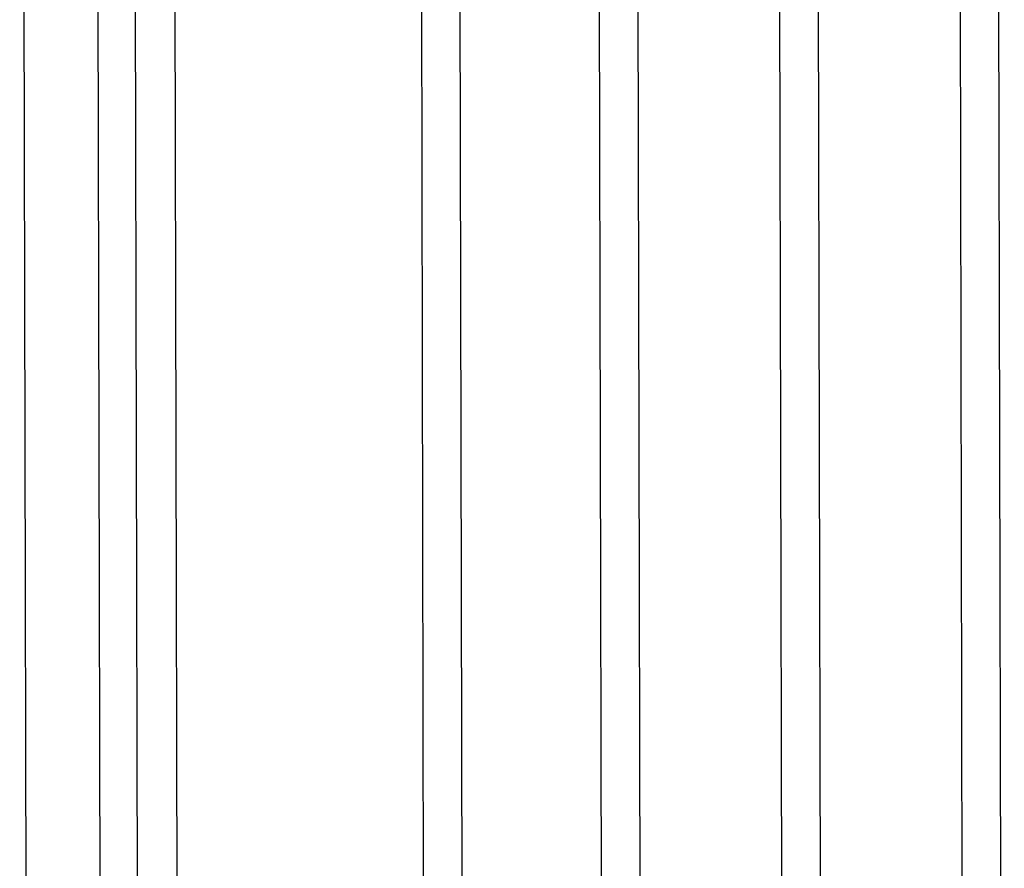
# Model space of a CAD drawing. Header units: millimetres. Extents: x 0 to 2731, y -3524 to -2222.
# Tile 115 of 221: x 1497 to 1530, y -2526 to -2497. Entities that reach past the tile are written whole.
import ezdxf

# ---------------------------------------------------------------- set-up
doc = ezdxf.new("R2010")
doc.units = ezdxf.units.MM
doc.header["$LTSCALE"] = 46.255
doc.layers.add('00_COMPONENTS', color=7, linetype='CONTINUOUS')

msp = doc.modelspace()

# ---------------------------------------------------------------- linework, layer by layer
at = {"layer": '00_COMPONENTS', "color": 7}
for p, q in [((1501.883, -2432.937), (1502.234, -2591.805)), ((1500.903, -2594.138), (1500.547, -2433.284)), ((1496.743, -2433.863), (1497.099, -2594.717)), ((1499.626, -2594.568), (1499.271, -2433.714)), ((1530.245, -2578.126), (1529.957, -2447.951)), ((1528.931, -2578.203), (1528.643, -2448.028)), ((1522.792, -2578.563), (1522.504, -2448.388)), ((1524.106, -2578.486), (1523.818, -2448.311)), ((1516.653, -2578.924), (1516.365, -2448.749)), ((1517.967, -2578.847), (1517.679, -2448.672)), ((1510.6, -2577.293), (1510.321, -2451.09)), ((1511.913, -2577.216), (1511.634, -2451.013))]:
    msp.add_line(p, q, dxfattribs=at)

doc.saveas('drawing.dxf')
